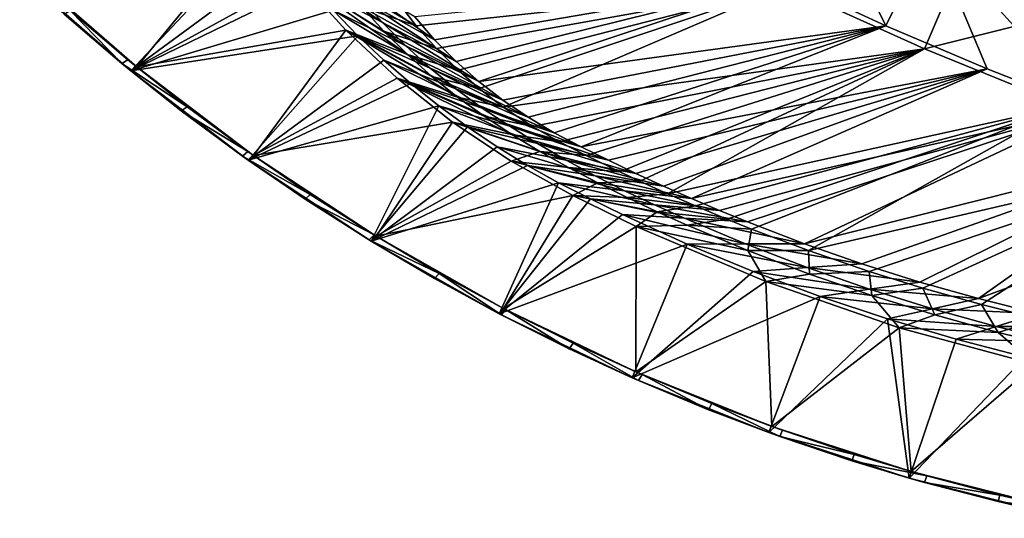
# Model space of a CAD drawing. Header units: metres. Extents: x -1501 to 0, y -1015 to 0.
# Tile 2 of 22: x -1196 to -763, y -995 to -776. Entities that reach past the tile are written whole.
import ezdxf

# ---------------------------------------------------------------- set-up
doc = ezdxf.new("R2010")
doc.units = ezdxf.units.M

msp = doc.modelspace()

# ---------------------------------------------------------------- linework, layer by layer
at = {"layer": 'None'}
for points in [[(-859.092834, -758.611267, -60), (-815.174988, -778.852722, -60), (-846.746521, -715.082458, -377.175201)], [(-846.746521, -715.082458, -377.175201), (-815.174988, -778.852722, -60), (-795.546326, -738.793762, -377.175201)], [(-1144.256226, -796.943237, -3), (-1192.824707, -754.666016, -3), (-1092.078247, -733.313293, -3)], [(-1073.232544, -757.875977, -3), (-1144.256226, -796.943237, -3), (-1092.078247, -733.313293, -3)], [(-1195.671875, -756.113037), (-1146.89563, -798.663086), (-1087.974365, -735.879639)], [(-1146.89563, -798.663086), (-1078.499878, -748.3479), (-1087.974365, -735.879639)], [(-815.174988, -778.852722, -60), (-770.690613, -797.816711, -60), (-795.546326, -738.793762, -377.175201)], [(-795.546326, -738.793762, -377.175201), (-770.690613, -797.816711, -60), (-725.676758, -815.487366, -60)], [(-795.546326, -738.793762, -377.175201), (-725.676758, -815.487366, -60), (-743.555603, -760.717468, -377.175201)], [(-798.335693, -789.049133, -63), (-859.335266, -761.385986, -63), (-779.312256, -744.756042, -406)], [(-719.086121, -769.217773, -406), (-798.335693, -789.049133, -63), (-779.312256, -744.756042, -406)], [(-1068.518921, -760.414673), (-1078.499878, -748.3479), (-1146.89563, -798.663086)], [(-1046.049316, -766.693115, -29.95381), (-1078.499878, -748.3479), (-1036.360229, -777.470032, -29.950735)], [(-1078.499878, -748.3479), (-1068.518921, -760.414673), (-1036.360229, -777.470032, -29.950735)], [(-1146.89563, -798.663086), (-1195.671875, -756.113037), (-1176.202515, -773.793945, -45)], [(-1192.824707, -754.666016, -3), (-1144.256226, -796.943237, -3), (-1173.43689, -772.233582, -45)], [(-1013.410522, -785.012451, -60), (-1055.170166, -755.422485, -29.956882), (-1046.049316, -766.693115, -29.95381)], [(-1013.410522, -785.012451, -60), (-1022.190369, -774.941223, -60), (-1055.170166, -755.422485, -29.956882)], [(-1146.89563, -798.663086), (-1058.048706, -772.059326), (-1068.518921, -760.414673)], [(-1144.256226, -796.943237, -3), (-1073.232544, -757.875977, -3), (-1052.431152, -780.805908, -3)], [(-1052.431152, -780.805908, -3), (-1073.232544, -757.875977, -3), (-1025.380981, -791.479004, -32.593975)], [(-1025.380981, -791.479004, -32.593975), (-1073.232544, -757.875977, -3), (-1035.674683, -781.295654, -32.68137)], [(-1073.232544, -757.875977, -3), (-1045.42041, -770.580994, -32.781879), (-1035.674683, -781.295654, -32.68137)], [(-1036.360229, -777.470032, -29.950735), (-1068.518921, -760.414673), (-1026.130981, -787.723267, -29.94766)], [(-1068.518921, -760.414673), (-1058.048706, -772.059326), (-1026.130981, -787.723267, -29.94766)], [(-1045.42041, -770.580994, -32.781879), (-1054.582153, -759.359131, -32.890083), (-1021.486755, -778.882874, -63)], [(-1054.582153, -759.359131, -32.890083), (-1029.776001, -768.222229, -63), (-1021.486755, -778.882874, -63)], [(-1013.410522, -785.012451, -60), (-859.092834, -758.611267, -60), (-1022.190369, -774.941223, -60)], [(-1013.410522, -785.012451, -60), (-1004.000793, -794.497742, -60), (-859.092834, -758.611267, -60)], [(-1004.000793, -794.497742, -60), (-994.000122, -803.357849, -60), (-859.092834, -758.611267, -60)], [(-859.092834, -758.611267, -60), (-994.000122, -803.357849, -60), (-815.174988, -778.852722, -60)], [(-859.335266, -761.385986, -63), (-1021.486755, -778.882874, -63), (-1029.776001, -768.222229, -63)], [(-1012.637695, -788.86676, -63), (-1021.486755, -778.882874, -63), (-859.335266, -761.385986, -63)], [(-1003.025146, -798.395874, -63), (-1012.637695, -788.86676, -63), (-859.335266, -761.385986, -63)], [(-859.335266, -761.385986, -63), (-993.857178, -806.422485, -63), (-1003.025146, -798.395874, -63)], [(-983.328552, -814.553589, -63), (-993.857178, -806.422485, -63), (-859.335266, -761.385986, -63)], [(-798.335693, -789.049133, -63), (-983.328552, -814.553589, -63), (-859.335266, -761.385986, -63)], [(-1004.000793, -794.497742, -60), (-1046.049316, -766.693115, -29.95381), (-1036.360229, -777.470032, -29.950735)], [(-1004.000793, -794.497742, -60), (-1013.410522, -785.012451, -60), (-1046.049316, -766.693115, -29.95381)], [(-736.336487, -814.231079, -63), (-798.335693, -789.049133, -63), (-719.086121, -769.217773, -406)], [(-1173.43689, -772.233582, -45), (-1150.808228, -795.458008, -45), (-1176.202515, -773.793945, -45)], [(-1150.808228, -795.458008, -45), (-1146.89563, -798.663086), (-1176.202515, -773.793945, -45)], [(-1173.43689, -772.233582, -45), (-1144.256226, -796.943237, -3), (-1148.151733, -793.758667, -45)], [(-1173.43689, -772.233582, -45), (-1148.151733, -793.758667, -45), (-1150.808228, -795.458008, -45)], [(-1047.106934, -783.262024), (-1058.048706, -772.059326), (-1146.89563, -798.663086)], [(-1026.130981, -787.723267, -29.94766), (-1058.048706, -772.059326), (-1015.391357, -797.424561, -29.944588)], [(-1058.048706, -772.059326), (-1047.106934, -783.262024), (-1015.391357, -797.424561, -29.944588)], [(-1035.674683, -781.295654, -32.68137), (-1045.42041, -770.580994, -32.781879), (-1012.637695, -788.86676, -63)], [(-1045.42041, -770.580994, -32.781879), (-1021.486755, -778.882874, -63), (-1012.637695, -788.86676, -63)], [(-994.000122, -803.357849, -60), (-1036.360229, -777.470032, -29.950735), (-1026.130981, -787.723267, -29.94766)], [(-994.000122, -803.357849, -60), (-1004.000793, -794.497742, -60), (-1036.360229, -777.470032, -29.950735)], [(-1092.961792, -835.867798, -3), (-1144.256226, -796.943237, -3), (-1052.431152, -780.805908, -3)], [(-1092.961792, -835.867798, -3), (-1052.431152, -780.805908, -3), (-1029.810181, -801.942993, -3)], [(-1029.810181, -801.942993, -3), (-1052.431152, -780.805908, -3), (-1003.306702, -810.166138, -32.483639)], [(-1052.431152, -780.805908, -3), (-1014.578613, -801.109619, -32.525974), (-1003.306702, -810.166138, -32.483639)], [(-1014.578613, -801.109619, -32.525974), (-1052.431152, -780.805908, -3), (-1025.380981, -791.479004, -32.593975)], [(-1012.637695, -788.86676, -63), (-1003.025146, -798.395874, -63), (-1035.674683, -781.295654, -32.68137)], [(-1003.025146, -798.395874, -63), (-1025.380981, -791.479004, -32.593975), (-1035.674683, -781.295654, -32.68137)], [(-994.000122, -803.357849, -60), (-983.450012, -811.55603, -60), (-815.174988, -778.852722, -60)], [(-815.174988, -778.852722, -60), (-983.450012, -811.55603, -60), (-972.394226, -819.058228, -60)], [(-972.394226, -819.058228, -60), (-960.87854, -825.833435, -60), (-815.174988, -778.852722, -60)], [(-960.87854, -825.833435, -60), (-949.02002, -831.99292, -60), (-815.174988, -778.852722, -60)], [(-815.174988, -778.852722, -60), (-949.02002, -831.99292, -60), (-770.690613, -797.816711, -60)], [(-1095.369873, -837.838745), (-1047.106934, -783.262024), (-1146.89563, -798.663086)], [(-1035.712158, -794.003723), (-1047.106934, -783.262024), (-1095.369873, -837.838745)], [(-1015.391357, -797.424561, -29.944588), (-1047.106934, -783.262024), (-1004.172363, -806.547363, -29.941513)], [(-1047.106934, -783.262024), (-1035.712158, -794.003723), (-1004.172363, -806.547363, -29.941513)], [(-983.450012, -811.55603, -60), (-1026.130981, -787.723267, -29.94766), (-1015.391357, -797.424561, -29.944588)], [(-983.450012, -811.55603, -60), (-994.000122, -803.357849, -60), (-1026.130981, -787.723267, -29.94766)], [(-798.335693, -789.049133, -63), (-970.441467, -823.14447, -63), (-983.328552, -814.553589, -63)], [(-958.592285, -829.888, -63), (-970.441467, -823.14447, -63), (-798.335693, -789.049133, -63)], [(-946.919067, -835.780457, -63), (-958.592285, -829.888, -63), (-798.335693, -789.049133, -63)], [(-798.335693, -789.049133, -63), (-932.0802, -842.971008, -63), (-946.919067, -835.780457, -63)], [(-923.280518, -847.091553, -63), (-932.0802, -842.971008, -63), (-798.335693, -789.049133, -63)], [(-911.109131, -852.616943, -63), (-923.280518, -847.091553, -63), (-798.335693, -789.049133, -63)], [(-911.109131, -852.616943, -63), (-798.335693, -789.049133, -63), (-736.336487, -814.231079, -63)], [(-1148.151733, -793.758667, -45), (-1122.136963, -814.395935, -45), (-1150.808228, -795.458008, -45)], [(-1146.89563, -798.663086), (-1150.808228, -795.458008, -45), (-1124.677979, -816.228455, -45)], [(-1150.808228, -795.458008, -45), (-1122.136963, -814.395935, -45), (-1124.677979, -816.228455, -45)], [(-1144.256226, -796.943237, -3), (-1122.136963, -814.395935, -45), (-1148.151733, -793.758667, -45)], [(-1023.883972, -804.266113), (-1035.712158, -794.003723), (-1095.369873, -837.838745)], [(-1004.172363, -806.547363, -29.941513), (-1035.712158, -794.003723), (-992.506653, -815.067017, -29.938438)], [(-1035.712158, -794.003723), (-1023.883972, -804.266113), (-992.506653, -815.067017, -29.938438)], [(-1003.025146, -798.395874, -63), (-993.857178, -806.422485, -63), (-1025.380981, -791.479004, -32.593975)], [(-993.857178, -806.422485, -63), (-1014.578613, -801.109619, -32.525974), (-1025.380981, -791.479004, -32.593975)], [(-1095.369873, -837.838745), (-1146.89563, -798.663086), (-1124.677979, -816.228455, -45)], [(-1144.256226, -796.943237, -3), (-1092.961792, -835.867798, -3), (-1122.136963, -814.395935, -45)], [(-972.394226, -819.058228, -60), (-1015.391357, -797.424561, -29.944588), (-1004.172363, -806.547363, -29.941513)], [(-972.394226, -819.058228, -60), (-983.450012, -811.55603, -60), (-1015.391357, -797.424561, -29.944588)], [(-949.02002, -831.99292, -60), (-937.056458, -837.946594, -60), (-770.690613, -797.816711, -60)], [(-770.690613, -797.816711, -60), (-937.056458, -837.946594, -60), (-925.005798, -843.721924, -60)], [(-770.690613, -797.816711, -60), (-925.005798, -843.721924, -60), (-912.870728, -849.317749, -60)], [(-900.653931, -854.732727, -60), (-770.690613, -797.816711, -60), (-912.870728, -849.317749, -60)], [(-725.676758, -815.487366, -60), (-770.690613, -797.816711, -60), (-900.653931, -854.732727, -60)], [(-1023.883972, -804.266113), (-1095.369873, -837.838745), (-1011.642395, -814.031738)], [(-1005.529602, -821.151123, -3), (-1092.961792, -835.867798, -3), (-1029.810181, -801.942993, -3)], [(-1005.529602, -821.151123, -3), (-1029.810181, -801.942993, -3), (-979.542297, -826.582153, -32.478878)], [(-979.542297, -826.582153, -32.478878), (-1029.810181, -801.942993, -3), (-991.608215, -818.640076, -32.470669)], [(-1029.810181, -801.942993, -3), (-1003.306702, -810.166138, -32.483639), (-991.608215, -818.640076, -32.470669)], [(-992.506653, -815.067017, -29.938438), (-1023.883972, -804.266113), (-980.46283, -823.030457, -29.935366)], [(-1023.883972, -804.266113), (-1011.642395, -814.031738), (-980.46283, -823.030457, -29.935366)], [(-1003.306702, -810.166138, -32.483639), (-1014.578613, -801.109619, -32.525974), (-983.328552, -814.553589, -63)], [(-1014.578613, -801.109619, -32.525974), (-993.857178, -806.422485, -63), (-983.328552, -814.553589, -63)], [(-960.87854, -825.833435, -60), (-1004.172363, -806.547363, -29.941513), (-992.506653, -815.067017, -29.938438)], [(-960.87854, -825.833435, -60), (-972.394226, -819.058228, -60), (-1004.172363, -806.547363, -29.941513)], [(-991.608215, -818.640076, -32.470669), (-1003.306702, -810.166138, -32.483639), (-970.441467, -823.14447, -63)], [(-1003.306702, -810.166138, -32.483639), (-983.328552, -814.553589, -63), (-970.441467, -823.14447, -63)], [(-1122.136963, -814.395935, -45), (-1095.423828, -834.120728, -45), (-1124.677979, -816.228455, -45)], [(-1095.369873, -837.838745), (-1124.677979, -816.228455, -45), (-1097.84314, -836.080383, -45)], [(-1124.677979, -816.228455, -45), (-1095.423828, -834.120728, -45), (-1097.84314, -836.080383, -45)], [(-1092.961792, -835.867798, -3), (-1095.423828, -834.120728, -45), (-1122.136963, -814.395935, -45)], [(-1095.369873, -837.838745), (-1041.327637, -873.46283), (-1011.642395, -814.031738)], [(-1011.642395, -814.031738), (-1041.327637, -873.46283), (-999.00824, -823.283997)], [(-980.46283, -823.030457, -29.935366), (-1011.642395, -814.031738), (-968.170288, -830.634216, -29.932291)], [(-1011.642395, -814.031738), (-999.00824, -823.283997), (-968.170288, -830.634216, -29.932291)], [(-949.02002, -831.99292, -60), (-992.506653, -815.067017, -29.938438), (-980.46283, -823.030457, -29.935366)], [(-949.02002, -831.99292, -60), (-960.87854, -825.833435, -60), (-992.506653, -815.067017, -29.938438)], [(-898.854187, -857.978638, -63), (-911.109131, -852.616943, -63), (-736.336487, -814.231079, -63)], [(-888.358093, -859.965759, -60), (-725.676758, -815.487366, -60), (-900.653931, -854.732727, -60)], [(-736.336487, -814.231079, -63), (-885.078674, -863.763, -63), (-898.854187, -857.978638, -63)], [(-888.358093, -859.965759, -60), (-875.98584, -865.015625, -60), (-725.676758, -815.487366, -60)], [(-874.229065, -868.132263, -63), (-885.078674, -863.763, -63), (-736.336487, -814.231079, -63)], [(-875.98584, -865.015625, -60), (-851.023376, -874.561523, -60), (-725.676758, -815.487366, -60)], [(-849.168091, -877.609741, -63), (-874.229065, -868.132263, -63), (-736.336487, -814.231079, -63)], [(-725.676758, -815.487366, -60), (-851.023376, -874.561523, -60), (-680.171204, -831.849976, -60)], [(-849.168091, -877.609741, -63), (-736.336487, -814.231079, -63), (-673.476257, -836.885864, -63)], [(-1039.172119, -871.264465, -3), (-1092.961792, -835.867798, -3), (-1005.529602, -821.151123, -3)], [(-979.78717, -838.351257, -3), (-1039.172119, -871.264465, -3), (-1005.529602, -821.151123, -3)], [(-979.78717, -838.351257, -3), (-1005.529602, -821.151123, -3), (-967.173035, -834.060303, -32.496677)], [(-967.173035, -834.060303, -32.496677), (-1005.529602, -821.151123, -3), (-979.542297, -826.582153, -32.478878)], [(-970.441467, -823.14447, -63), (-958.592285, -829.888, -63), (-991.608215, -818.640076, -32.470669)], [(-958.592285, -829.888, -63), (-979.542297, -826.582153, -32.478878), (-991.608215, -818.640076, -32.470669)], [(-1041.327637, -873.46283), (-986.003174, -832.007019), (-999.00824, -823.283997)], [(-968.170288, -830.634216, -29.932291), (-999.00824, -823.283997), (-955.648682, -837.884277, -29.929218)], [(-999.00824, -823.283997), (-986.003174, -832.007019), (-955.648682, -837.884277, -29.929218)], [(-937.056458, -837.946594, -60), (-980.46283, -823.030457, -29.935366), (-968.170288, -830.634216, -29.932291)], [(-937.056458, -837.946594, -60), (-949.02002, -831.99292, -60), (-980.46283, -823.030457, -29.935366)], [(-958.592285, -829.888, -63), (-946.919067, -835.780457, -63), (-979.542297, -826.582153, -32.478878)], [(-946.919067, -835.780457, -63), (-967.173035, -834.060303, -32.496677), (-979.542297, -826.582153, -32.478878)], [(-1095.423828, -834.120728, -45), (-1068.044067, -852.909363, -45), (-1097.84314, -836.080383, -45)], [(-1095.423828, -834.120728, -45), (-1092.961792, -835.867798, -3), (-1068.044067, -852.909363, -45)], [(-1041.327637, -873.46283), (-972.649231, -840.186035), (-986.003174, -832.007019)], [(-955.648682, -837.884277, -29.929218), (-986.003174, -832.007019), (-942.9104, -844.772583, -29.926144)], [(-986.003174, -832.007019), (-972.649231, -840.186035), (-942.9104, -844.772583, -29.926144)], [(-954.564453, -841.142395, -32.51247), (-979.78717, -838.351257, -3), (-967.173035, -834.060303, -32.496677)], [(-925.005798, -843.721924, -60), (-968.170288, -830.634216, -29.932291), (-955.648682, -837.884277, -29.929218)], [(-925.005798, -843.721924, -60), (-937.056458, -837.946594, -60), (-968.170288, -830.634216, -29.932291)], [(-946.919067, -835.780457, -63), (-932.0802, -842.971008, -63), (-967.173035, -834.060303, -32.496677)], [(-932.0802, -842.971008, -63), (-954.564453, -841.142395, -32.51247), (-967.173035, -834.060303, -32.496677)], [(-851.023376, -874.561523, -60), (-825.788391, -883.362061, -60), (-680.171204, -831.849976, -60)], [(-680.171204, -831.849976, -60), (-825.788391, -883.362061, -60), (-800.303284, -891.409485, -60)], [(-680.171204, -831.849976, -60), (-800.303284, -891.409485, -60), (-774.590454, -898.696594, -60)], [(-634.211792, -846.890869, -60), (-680.171204, -831.849976, -60), (-774.590454, -898.696594, -60)], [(-1070.336304, -854.989929, -45), (-1095.369873, -837.838745), (-1097.84314, -836.080383, -45)], [(-1097.84314, -836.080383, -45), (-1068.044067, -852.909363, -45), (-1070.336304, -854.989929, -45)], [(-1041.327637, -873.46283), (-1095.369873, -837.838745), (-1070.336304, -854.989929, -45)], [(-1092.961792, -835.867798, -3), (-1039.172119, -871.264465, -3), (-1068.044067, -852.909363, -45)], [(-1039.172119, -871.264465, -3), (-979.78717, -838.351257, -3), (-952.754272, -853.442383, -3)], [(-952.754272, -853.442383, -3), (-979.78717, -838.351257, -3), (-941.774109, -847.89032, -32.516983)], [(-979.78717, -838.351257, -3), (-954.564453, -841.142395, -32.51247), (-941.774109, -847.89032, -32.516983)], [(-912.870728, -849.317749, -60), (-955.648682, -837.884277, -29.929218), (-942.9104, -844.772583, -29.926144)], [(-912.870728, -849.317749, -60), (-925.005798, -843.721924, -60), (-955.648682, -837.884277, -29.929218)], [(-822.517029, -886.772888, -63), (-849.168091, -877.609741, -63), (-673.476257, -836.885864, -63)], [(-673.476257, -836.885864, -63), (-798.94989, -894.112671, -63), (-822.517029, -886.772888, -63)], [(-773.296082, -901.310303, -63), (-798.94989, -894.112671, -63), (-673.476257, -836.885864, -63)], [(-747.32605, -907.775696, -63), (-773.296082, -901.310303, -63), (-673.476257, -836.885864, -63)], [(-958.969177, -847.807068), (-972.649231, -840.186035), (-1041.327637, -873.46283)], [(-942.9104, -844.772583, -29.926144), (-972.649231, -840.186035), (-929.968262, -851.291443, -29.923069)], [(-972.649231, -840.186035), (-958.969177, -847.807068), (-929.968262, -851.291443, -29.923069)], [(-941.774109, -847.89032, -32.516983), (-954.564453, -841.142395, -32.51247), (-923.280518, -847.091553, -63)], [(-954.564453, -841.142395, -32.51247), (-932.0802, -842.971008, -63), (-923.280518, -847.091553, -63)], [(-900.653931, -854.732727, -60), (-942.9104, -844.772583, -29.926144), (-929.968262, -851.291443, -29.923069)], [(-900.653931, -854.732727, -60), (-912.870728, -849.317749, -60), (-942.9104, -844.772583, -29.926144)], [(-941.774109, -847.89032, -32.516983), (-923.280518, -847.091553, -63), (-911.109131, -852.616943, -63)], [(-634.211792, -846.890869, -60), (-774.590454, -898.696594, -60), (-748.672607, -905.217102, -60)], [(-985.013367, -905.374268), (-958.969177, -847.807068), (-1041.327637, -873.46283)], [(-945.021851, -854.928772), (-958.969177, -847.807068), (-985.013367, -905.374268)], [(-929.968262, -851.291443, -29.923069), (-958.969177, -847.807068), (-916.852905, -857.469666, -29.919996)], [(-958.969177, -847.807068), (-945.021851, -854.928772), (-916.852905, -857.469666, -29.919996)], [(-952.754272, -853.442383, -3), (-941.774109, -847.89032, -32.516983), (-928.829346, -854.338501, -32.511726)], [(-928.829346, -854.338501, -32.511726), (-941.774109, -847.89032, -32.516983), (-911.109131, -852.616943, -63)], [(-888.358093, -859.965759, -60), (-929.968262, -851.291443, -29.923069), (-916.852905, -857.469666, -29.919996)], [(-888.358093, -859.965759, -60), (-900.653931, -854.732727, -60), (-929.968262, -851.291443, -29.923069)], [(-1068.044067, -852.909363, -45), (-1040.030518, -870.73938, -45), (-1070.336304, -854.989929, -45)], [(-1042.190186, -872.934387, -45), (-1041.327637, -873.46283), (-1070.336304, -854.989929, -45)], [(-1070.336304, -854.989929, -45), (-1040.030518, -870.73938, -45), (-1042.190186, -872.934387, -45)], [(-1068.044067, -852.909363, -45), (-1039.172119, -871.264465, -3), (-1040.030518, -870.73938, -45)], [(-983.129517, -902.973816, -3), (-1039.172119, -871.264465, -3), (-952.754272, -853.442383, -3)], [(-930.942688, -861.786621), (-945.021851, -854.928772), (-985.013367, -905.374268)], [(-983.129517, -902.973816, -3), (-952.754272, -853.442383, -3), (-924.914185, -867.001953, -3)], [(-924.914185, -867.001953, -3), (-952.754272, -853.442383, -3), (-915.74884, -860.513123, -32.501331)], [(-915.74884, -860.513123, -32.501331), (-952.754272, -853.442383, -3), (-928.829346, -854.338501, -32.511726)], [(-916.852905, -857.469666, -29.919996), (-945.021851, -854.928772), (-903.633484, -863.424377, -29.916922)], [(-945.021851, -854.928772), (-930.942688, -861.786621), (-903.633484, -863.424377, -29.916922)], [(-911.109131, -852.616943, -63), (-898.854187, -857.978638, -63), (-928.829346, -854.338501, -32.511726)], [(-898.854187, -857.978638, -63), (-915.74884, -860.513123, -32.501331), (-928.829346, -854.338501, -32.511726)], [(-902.551208, -866.440613, -32.49044), (-924.914185, -867.001953, -3), (-915.74884, -860.513123, -32.501331)], [(-875.98584, -865.015625, -60), (-916.852905, -857.469666, -29.919996), (-903.633484, -863.424377, -29.916922)], [(-875.98584, -865.015625, -60), (-888.358093, -859.965759, -60), (-916.852905, -857.469666, -29.919996)], [(-898.854187, -857.978638, -63), (-885.078674, -863.763, -63), (-915.74884, -860.513123, -32.501331)], [(-885.078674, -863.763, -63), (-902.551208, -866.440613, -32.49044), (-915.74884, -860.513123, -32.501331)], [(-930.942688, -861.786621), (-985.013367, -905.374268), (-902.437134, -874.76239)], [(-903.633484, -863.424377, -29.916922), (-930.942688, -861.786621), (-876.911987, -874.686951, -29.910774)], [(-930.942688, -861.786621), (-902.437134, -874.76239), (-876.911987, -874.686951, -29.910774)], [(-851.023376, -874.561523, -60), (-903.633484, -863.424377, -29.916922), (-876.911987, -874.686951, -29.910774)], [(-851.023376, -874.561523, -60), (-875.98584, -865.015625, -60), (-903.633484, -863.424377, -29.916922)], [(-902.551208, -866.440613, -32.49044), (-885.078674, -863.763, -63), (-874.229065, -868.132263, -63)], [(-925.086426, -930.853027, -3), (-983.129517, -902.973816, -3), (-924.914185, -867.001953, -3)], [(-925.086426, -930.853027, -3), (-924.914185, -867.001953, -3), (-867.921021, -891.217224, -3)], [(-924.914185, -867.001953, -3), (-902.551208, -866.440613, -32.49044), (-875.861267, -877.625916, -32.47908)], [(-867.921021, -891.217224, -3), (-924.914185, -867.001953, -3), (-875.861267, -877.625916, -32.47908)], [(-875.861267, -877.625916, -32.47908), (-902.551208, -866.440613, -32.49044), (-874.229065, -868.132263, -63)], [(-875.861267, -877.625916, -32.47908), (-874.229065, -868.132263, -63), (-849.168091, -877.609741, -63)], [(-1040.030518, -870.73938, -45), (-1011.41687, -887.589417, -45), (-1042.190186, -872.934387, -45)], [(-1041.327637, -873.46283), (-1042.190186, -872.934387, -45), (-1013.438843, -889.892029, -45)], [(-1042.190186, -872.934387, -45), (-1011.41687, -887.589417, -45), (-1013.438843, -889.892029, -45)], [(-985.013367, -905.374268), (-1041.327637, -873.46283), (-1013.438843, -889.892029, -45)], [(-1039.172119, -871.264465, -3), (-1011.41687, -887.589417, -45), (-1040.030518, -870.73938, -45)], [(-1039.172119, -871.264465, -3), (-983.129517, -902.973816, -3), (-1011.41687, -887.589417, -45)], [(-985.013367, -905.374268), (-926.681702, -933.428711), (-902.437134, -874.76239)], [(-902.437134, -874.76239), (-926.681702, -933.428711), (-873.497375, -886.738403)], [(-876.911987, -874.686951, -29.910774), (-902.437134, -874.76239), (-849.837158, -885.076965, -29.904625)], [(-902.437134, -874.76239), (-873.497375, -886.738403), (-849.837158, -885.076965, -29.904625)], [(-825.788391, -883.362061, -60), (-851.023376, -874.561523, -60), (-876.911987, -874.686951, -29.910774)], [(-825.788391, -883.362061, -60), (-876.911987, -874.686951, -29.910774), (-849.837158, -885.076965, -29.904625)], [(-848.813354, -887.929321, -32.479527), (-875.861267, -877.625916, -32.47908), (-849.168091, -877.609741, -63)], [(-867.921021, -891.217224, -3), (-875.861267, -877.625916, -32.47908), (-848.813354, -887.929321, -32.479527)], [(-849.168091, -877.609741, -63), (-822.517029, -886.772888, -63), (-848.813354, -887.929321, -32.479527)], [(-849.837158, -885.076965, -29.904625), (-873.497375, -886.738403), (-822.437622, -894.583252, -29.898478)], [(-800.303284, -891.409485, -60), (-825.788391, -883.362061, -60), (-849.837158, -885.076965, -29.904625)], [(-800.303284, -891.409485, -60), (-849.837158, -885.076965, -29.904625), (-822.437622, -894.583252, -29.898478)], [(-1011.41687, -887.589417, -45), (-984.11676, -905.84259, -45), (-1013.438843, -889.892029, -45)], [(-985.013367, -905.374268), (-1013.438843, -889.892029, -45), (-984.11676, -905.84259, -45)], [(-983.129517, -902.973816, -3), (-982.237305, -903.43927, -45), (-1011.41687, -887.589417, -45)], [(-1011.41687, -887.589417, -45), (-982.237305, -903.43927, -45), (-984.11676, -905.84259, -45)], [(-926.681702, -933.428711), (-844.158386, -897.700195), (-873.497375, -886.738403)], [(-873.497375, -886.738403), (-844.158386, -897.700195), (-822.437622, -894.583252, -29.898478)], [(-821.440796, -897.347168, -32.48595), (-867.921021, -891.217224, -3), (-848.813354, -887.929321, -32.479527)], [(-822.517029, -886.772888, -63), (-821.440796, -897.347168, -32.48595), (-848.813354, -887.929321, -32.479527)], [(-822.517029, -886.772888, -63), (-798.94989, -894.112671, -63), (-821.440796, -897.347168, -32.48595)], [(-865.304199, -954.77655, -3), (-925.086426, -930.853027, -3), (-867.921021, -891.217224, -3)], [(-865.304199, -954.77655, -3), (-867.921021, -891.217224, -3), (-809.400879, -911.465393, -3)], [(-809.400879, -911.465393, -3), (-867.921021, -891.217224, -3), (-821.440796, -897.347168, -32.48595)], [(-822.437622, -894.583252, -29.898478), (-844.158386, -897.700195), (-794.742432, -903.19574, -29.89233)], [(-774.590454, -898.696594, -60), (-800.303284, -891.409485, -60), (-822.437622, -894.583252, -29.898478)], [(-774.590454, -898.696594, -60), (-822.437622, -894.583252, -29.898478), (-794.742432, -903.19574, -29.89233)], [(-798.94989, -894.112671, -63), (-793.776733, -905.875732, -32.492535), (-821.440796, -897.347168, -32.48595)], [(-793.776733, -905.875732, -32.492535), (-798.94989, -894.112671, -63), (-773.296082, -901.310303, -63)], [(-926.681702, -933.428711), (-866.596436, -957.499329), (-844.158386, -897.700195)], [(-866.596436, -957.499329), (-814.455811, -907.634583), (-844.158386, -897.700195)], [(-844.158386, -897.700195), (-814.455811, -907.634583), (-794.742432, -903.19574, -29.89233)], [(-793.776733, -905.875732, -32.492535), (-809.400879, -911.465393, -3), (-821.440796, -897.347168, -32.48595)], [(-748.672607, -905.217102, -60), (-774.590454, -898.696594, -60), (-794.742432, -903.19574, -29.89233)], [(-982.237305, -903.43927, -45), (-954.259277, -920.766907, -45), (-984.11676, -905.84259, -45)], [(-982.237305, -903.43927, -45), (-983.129517, -902.973816, -3), (-952.526794, -918.269958, -45)], [(-983.129517, -902.973816, -3), (-925.086426, -930.853027, -3), (-952.526794, -918.269958, -45)], [(-982.237305, -903.43927, -45), (-952.526794, -918.269958, -45), (-954.259277, -920.766907, -45)], [(-794.742432, -903.19574, -29.89233), (-814.455811, -907.634583), (-766.780884, -910.90509, -29.886183)], [(-748.672607, -905.217102, -60), (-794.742432, -903.19574, -29.89233), (-766.780884, -910.90509, -29.886183)], [(-765.853516, -913.510681, -32.494606), (-793.776733, -905.875732, -32.492535), (-773.296082, -901.310303, -63)], [(-765.853516, -913.510681, -32.494606), (-773.296082, -901.310303, -63), (-747.32605, -907.775696, -63)], [(-926.681702, -933.428711), (-985.013367, -905.374268), (-954.259277, -920.766907, -45)], [(-954.259277, -920.766907, -45), (-985.013367, -905.374268), (-984.11676, -905.84259, -45)], [(-866.596436, -957.499329), (-805.029236, -977.477234), (-814.455811, -907.634583)], [(-805.029236, -977.477234), (-784.425537, -916.529419), (-814.455811, -907.634583)], [(-814.455811, -907.634583), (-784.425537, -916.529419), (-766.780884, -910.90509, -29.886183)], [(-809.400879, -911.465393, -3), (-793.776733, -905.875732, -32.492535), (-765.853516, -913.510681, -32.494606)], [(-722.572571, -910.965149, -60), (-748.672607, -905.217102, -60), (-766.780884, -910.90509, -29.886183)], [(-737.700256, -920.244446, -32.492424), (-765.853516, -913.510681, -32.494606), (-747.32605, -907.775696, -63)], [(-804.052002, -974.636658, -3), (-865.304199, -954.77655, -3), (-809.400879, -911.465393, -3)], [(-804.052002, -974.636658, -3), (-809.400879, -911.465393, -3), (-749.629456, -927.651062, -3)], [(-749.629456, -927.651062, -3), (-809.400879, -911.465393, -3), (-765.853516, -913.510681, -32.494606)], [(-766.780884, -910.90509, -29.886183), (-784.425537, -916.529419), (-738.582581, -917.703125, -29.880033)], [(-722.572571, -910.965149, -60), (-766.780884, -910.90509, -29.886183), (-738.582581, -917.703125, -29.880033)], [(-784.425537, -916.529419), (-805.029236, -977.477234), (-754.103943, -924.373962)], [(-784.425537, -916.529419), (-754.103943, -924.373962), (-738.582581, -917.703125, -29.880033)], [(-749.629456, -927.651062, -3), (-765.853516, -913.510681, -32.494606), (-737.700256, -920.244446, -32.492424)], [(-952.526794, -918.269958, -45), (-923.902283, -934.646912, -45), (-954.259277, -920.766907, -45)], [(-923.902283, -934.646912, -45), (-926.681702, -933.428711), (-954.259277, -920.766907, -45)], [(-952.526794, -918.269958, -45), (-925.086426, -930.853027, -3), (-922.320923, -932.063721, -45)], [(-952.526794, -918.269958, -45), (-922.320923, -932.063721, -45), (-923.902283, -934.646912, -45)], [(-805.029236, -977.477234), (-742.258545, -993.272095), (-754.103943, -924.373962)], [(-741.605774, -990.343933, -3), (-804.052002, -974.636658, -3), (-749.629456, -927.651062, -3)], [(-866.596436, -957.499329), (-926.681702, -933.428711), (-893.082275, -947.466003, -45)], [(-926.681702, -933.428711), (-923.902283, -934.646912, -45), (-893.082275, -947.466003, -45)], [(-925.086426, -930.853027, -3), (-891.655823, -944.804077, -45), (-922.320923, -932.063721, -45)], [(-925.086426, -930.853027, -3), (-865.304199, -954.77655, -3), (-891.655823, -944.804077, -45)], [(-922.320923, -932.063721, -45), (-893.082275, -947.466003, -45), (-923.902283, -934.646912, -45)], [(-922.320923, -932.063721, -45), (-891.655823, -944.804077, -45), (-893.082275, -947.466003, -45)], [(-891.655823, -944.804077, -45), (-861.836304, -959.20874, -45), (-893.082275, -947.466003, -45)], [(-865.304199, -954.77655, -3), (-860.568237, -956.475708, -45), (-891.655823, -944.804077, -45)], [(-891.655823, -944.804077, -45), (-860.568237, -956.475708, -45), (-861.836304, -959.20874, -45)], [(-866.596436, -957.499329), (-893.082275, -947.466003, -45), (-861.836304, -959.20874, -45)], [(-860.568237, -956.475708, -45), (-865.304199, -954.77655, -3), (-829.095459, -967.064697, -45)], [(-865.304199, -954.77655, -3), (-804.052002, -974.636658, -3), (-829.095459, -967.064697, -45)], [(-805.029236, -977.477234), (-866.596436, -957.499329), (-830.201904, -969.861023, -45)], [(-830.201904, -969.861023, -45), (-866.596436, -957.499329), (-861.836304, -959.20874, -45)], [(-860.568237, -956.475708, -45), (-829.095459, -967.064697, -45), (-861.836304, -959.20874, -45)], [(-861.836304, -959.20874, -45), (-829.095459, -967.064697, -45), (-830.201904, -969.861023, -45)], [(-829.095459, -967.064697, -45), (-797.275085, -976.55835, -45), (-830.201904, -969.861023, -45)], [(-829.095459, -967.064697, -45), (-804.052002, -974.636658, -3), (-797.275085, -976.55835, -45)], [(-798.217224, -979.409973, -45), (-805.029236, -977.477234), (-830.201904, -969.861023, -45)], [(-830.201904, -969.861023, -45), (-797.275085, -976.55835, -45), (-798.217224, -979.409973, -45)], [(-804.052002, -974.636658, -3), (-765.145264, -984.945251, -45), (-797.275085, -976.55835, -45)], [(-804.052002, -974.636658, -3), (-741.605774, -990.343933, -3), (-765.145264, -984.945251, -45)], [(-797.275085, -976.55835, -45), (-765.145264, -984.945251, -45), (-798.217224, -979.409973, -45)], [(-742.258545, -993.272095), (-805.029236, -977.477234), (-765.920654, -987.844177, -45)], [(-805.029236, -977.477234), (-798.217224, -979.409973, -45), (-765.920654, -987.844177, -45)], [(-798.217224, -979.409973, -45), (-765.145264, -984.945251, -45), (-765.920654, -987.844177, -45)], [(-765.145264, -984.945251, -45), (-732.744507, -992.215393, -45), (-765.920654, -987.844177, -45)], [(-741.605774, -990.343933, -3), (-732.744507, -992.215393, -45), (-765.145264, -984.945251, -45)], [(-742.258545, -993.272095), (-765.920654, -987.844177, -45), (-733.351074, -995.153442, -45)], [(-765.920654, -987.844177, -45), (-732.744507, -992.215393, -45), (-733.351074, -995.153442, -45)]]:
    msp.add_3dface(points, dxfattribs=at)

doc.saveas('drawing.dxf')
